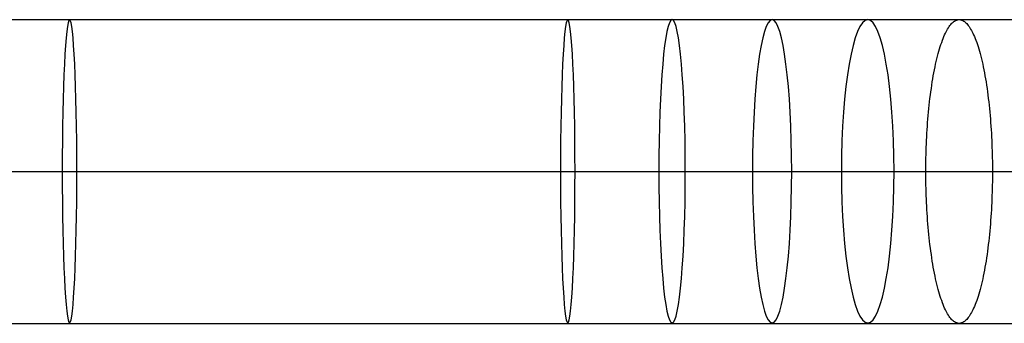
# Model space of a CAD drawing. Extents: x -10 to 451, y 0 to 260.
# Tile 41 of 61: x 224 to 325, y 147 to 178. Entities that reach past the tile are written whole.
import ezdxf

# ---------------------------------------------------------------- set-up
doc = ezdxf.new("R2010")
doc.units = 0
doc.layers.add('PREDEFINITO', color=7, linetype='CONTINUOUS')

msp = doc.modelspace()

# ---------------------------------------------------------------- linework, layer by layer
at = {"layer": 'PREDEFINITO'}
for p, q in [((178.36, 177.84, 1054.57), (280.59, 177.84, 1054.57)), ((280.59, 177.84, 1054.57), (285.95, 177.84, 1054.54)), ((285.95, 177.84, 1054.54), (291.29, 177.84, 1054.39)), ((291.29, 177.84, 1054.39), (296.43, 177.84, 1054.14)), ((296.43, 177.84, 1054.14), (301.55, 177.84, 1053.78)), ((301.55, 177.84, 1053.78), (306.47, 177.84, 1053.33)), ((306.47, 177.84, 1053.33), (311.37, 177.84, 1052.77)), ((311.37, 177.84, 1052.77), (316.07, 177.84, 1052.11)), ((316.07, 177.84, 1052.11), (320.74, 177.84, 1051.35)), ((320.44, 177.78, 1049.98), (320.51, 177.8, 1050.33)), ((320.51, 177.8, 1050.33), (320.59, 177.82, 1050.67)), ((320.59, 177.82, 1050.67), (320.67, 177.84, 1051.01)), ((320.67, 177.84, 1051.01), (320.74, 177.84, 1051.35)), ((320.74, 177.84, 1051.35), (325.23, 177.84, 1050.5)), ((320.74, 177.84, 1051.35), (320.82, 177.84, 1051.69)), ((320.82, 177.84, 1051.69), (320.89, 177.82, 1052.03)), ((320.89, 177.82, 1052.03), (320.97, 177.8, 1052.37)), ((320.97, 177.8, 1052.37), (321.05, 177.78, 1052.72)), ((325.23, 177.84, 1050.5), (329.68, 177.84, 1049.54)), ((319.49, 176.74, 1045.76), (319.56, 176.88, 1046.11)), ((319.56, 176.88, 1046.11), (319.64, 177.01, 1046.46)), ((319.64, 177.01, 1046.46), (319.72, 177.13, 1046.82)), ((319.72, 177.13, 1046.82), (319.8, 177.24, 1047.17)), ((319.8, 177.24, 1047.17), (319.88, 177.34, 1047.52)), ((319.88, 177.34, 1047.52), (319.96, 177.43, 1047.88)), ((319.96, 177.43, 1047.88), (320.04, 177.51, 1048.23)), ((320.04, 177.51, 1048.23), (320.12, 177.58, 1048.59)), ((320.12, 177.58, 1048.59), (320.2, 177.64, 1048.94)), ((320.2, 177.64, 1048.94), (320.28, 177.7, 1049.29)), ((320.28, 177.7, 1049.29), (320.36, 177.74, 1049.64)), ((320.36, 177.74, 1049.64), (320.44, 177.78, 1049.98)), ((321.05, 177.78, 1052.72), (321.13, 177.74, 1053.06)), ((321.13, 177.74, 1053.06), (321.21, 177.7, 1053.41)), ((321.21, 177.7, 1053.41), (321.28, 177.64, 1053.76)), ((321.28, 177.64, 1053.76), (321.36, 177.58, 1054.11)), ((321.36, 177.58, 1054.11), (321.44, 177.51, 1054.47)), ((321.44, 177.51, 1054.47), (321.52, 177.43, 1054.82)), ((321.52, 177.43, 1054.82), (321.6, 177.34, 1055.18)), ((321.6, 177.34, 1055.18), (321.68, 177.24, 1055.53)), ((321.68, 177.24, 1055.53), (321.76, 177.13, 1055.88)), ((321.76, 177.13, 1055.88), (321.84, 177.01, 1056.24)), ((321.84, 177.01, 1056.24), (321.92, 176.88, 1056.59)), ((321.92, 176.88, 1056.59), (322, 176.74, 1056.94)), ((319.02, 175.72, 1043.7), (319.1, 175.91, 1044.03)), ((319.1, 175.91, 1044.03), (319.17, 176.1, 1044.37)), ((319.17, 176.1, 1044.37), (319.25, 176.27, 1044.71)), ((319.25, 176.27, 1044.71), (319.33, 176.44, 1045.06)), ((319.33, 176.44, 1045.06), (319.41, 176.6, 1045.41)), ((319.41, 176.6, 1045.41), (319.49, 176.74, 1045.76)), ((322, 176.74, 1056.94), (322.08, 176.6, 1057.29)), ((322.08, 176.6, 1057.29), (322.16, 176.44, 1057.64)), ((322.16, 176.44, 1057.64), (322.23, 176.27, 1057.99)), ((322.23, 176.27, 1057.99), (322.31, 176.1, 1058.33)), ((322.31, 176.1, 1058.33), (322.39, 175.91, 1058.67)), ((322.39, 175.91, 1058.67), (322.46, 175.72, 1059)), ((318.66, 174.6, 1042.08), (318.73, 174.84, 1042.39)), ((318.73, 174.84, 1042.39), (318.8, 175.07, 1042.71)), ((318.8, 175.07, 1042.71), (318.87, 175.3, 1043.04)), ((318.87, 175.3, 1043.04), (318.95, 175.51, 1043.36)), ((318.95, 175.51, 1043.36), (319.02, 175.72, 1043.7)), ((322.46, 175.72, 1059), (322.54, 175.51, 1059.34)), ((322.54, 175.51, 1059.34), (322.61, 175.3, 1059.66)), ((322.61, 175.3, 1059.66), (322.68, 175.07, 1059.99)), ((322.68, 175.07, 1059.99), (322.75, 174.84, 1060.31)), ((322.75, 174.84, 1060.31), (322.82, 174.6, 1060.62)), ((318.39, 173.55, 1040.89), (318.46, 173.83, 1041.18)), ((318.46, 173.83, 1041.18), (318.52, 174.09, 1041.47)), ((318.52, 174.09, 1041.47), (318.59, 174.35, 1041.77)), ((318.59, 174.35, 1041.77), (318.66, 174.6, 1042.08)), ((322.82, 174.6, 1060.62), (322.89, 174.35, 1060.93)), ((322.89, 174.35, 1060.93), (322.96, 174.09, 1061.23)), ((322.96, 174.09, 1061.23), (323.03, 173.83, 1061.52)), ((323.03, 173.83, 1061.52), (323.09, 173.55, 1061.81)), ((318.21, 172.69, 1040.07), (318.27, 172.98, 1040.33)), ((318.27, 172.98, 1040.33), (318.33, 173.27, 1040.61)), ((318.33, 173.27, 1040.61), (318.39, 173.55, 1040.89)), ((323.09, 173.55, 1061.81), (323.16, 173.27, 1062.09)), ((323.16, 173.27, 1062.09), (323.22, 172.98, 1062.37)), ((323.22, 172.98, 1062.37), (323.28, 172.69, 1062.64)), ((317.98, 171.44, 1039.08), (318.04, 171.76, 1039.31)), ((318.04, 171.76, 1039.31), (318.09, 172.07, 1039.55)), ((318.09, 172.07, 1039.55), (318.15, 172.38, 1039.81)), ((318.15, 172.38, 1039.81), (318.21, 172.69, 1040.07)), ((323.28, 172.69, 1062.64), (323.34, 172.38, 1062.89)), ((323.34, 172.38, 1062.89), (323.39, 172.07, 1063.15)), ((323.39, 172.07, 1063.15), (323.45, 171.76, 1063.39)), ((323.45, 171.76, 1063.39), (323.5, 171.44, 1063.62)), ((317.84, 170.44, 1038.42), (317.89, 170.78, 1038.63)), ((317.89, 170.78, 1038.63), (317.93, 171.11, 1038.85)), ((317.93, 171.11, 1038.85), (317.98, 171.44, 1039.08)), ((323.5, 171.44, 1063.62), (323.55, 171.11, 1063.85)), ((323.55, 171.11, 1063.85), (323.6, 170.78, 1064.07)), ((323.6, 170.78, 1064.07), (323.65, 170.44, 1064.28)), ((317.71, 169.4, 1037.85), (317.75, 169.75, 1038.04)), ((317.75, 169.75, 1038.04), (317.79, 170.1, 1038.23)), ((317.79, 170.1, 1038.23), (317.84, 170.44, 1038.42)), ((323.65, 170.44, 1064.28), (323.69, 170.1, 1064.47)), ((323.69, 170.1, 1064.47), (323.73, 169.75, 1064.67)), ((323.73, 169.75, 1064.67), (323.77, 169.4, 1064.85)), ((317.6, 168.34, 1037.37), (317.63, 168.7, 1037.52)), ((317.63, 168.7, 1037.52), (317.67, 169.05, 1037.68)), ((317.67, 169.05, 1037.68), (317.71, 169.4, 1037.85)), ((323.77, 169.4, 1064.85), (323.81, 169.05, 1065.02)), ((323.81, 169.05, 1065.02), (323.85, 168.7, 1065.18)), ((323.85, 168.7, 1065.18), (323.88, 168.34, 1065.33)), ((317.54, 167.62, 1037.09), (317.57, 167.98, 1037.22)), ((317.57, 167.98, 1037.22), (317.6, 168.34, 1037.37)), ((323.88, 168.34, 1065.33), (323.92, 167.98, 1065.48)), ((323.92, 167.98, 1065.48), (323.95, 167.62, 1065.61)), ((317.46, 166.53, 1036.74), (317.48, 166.9, 1036.85)), ((317.48, 166.9, 1036.85), (317.51, 167.26, 1036.96)), ((317.51, 167.26, 1036.96), (317.54, 167.62, 1037.09)), ((323.95, 167.62, 1065.61), (323.97, 167.26, 1065.74)), ((323.97, 167.26, 1065.74), (324, 166.9, 1065.85)), ((324, 166.9, 1065.85), (324.02, 166.53, 1065.96)), ((317.4, 165.44, 1036.48), (317.42, 165.8, 1036.56)), ((317.42, 165.8, 1036.56), (317.44, 166.17, 1036.65)), ((317.44, 166.17, 1036.65), (317.46, 166.53, 1036.74)), ((324.02, 166.53, 1065.96), (324.05, 166.17, 1066.05)), ((324.05, 166.17, 1066.05), (324.07, 165.8, 1066.14)), ((324.07, 165.8, 1066.14), (324.08, 165.44, 1066.22)), ((317.36, 164.36, 1036.3), (317.37, 164.72, 1036.35)), ((317.37, 164.72, 1036.35), (317.39, 165.08, 1036.41)), ((317.39, 165.08, 1036.41), (317.4, 165.44, 1036.48)), ((324.08, 165.44, 1066.22), (324.1, 165.08, 1066.29)), ((324.1, 165.08, 1066.29), (324.11, 164.72, 1066.35)), ((324.11, 164.72, 1066.35), (324.12, 164.36, 1066.4)), ((317.34, 163.64, 1036.22), (317.35, 164, 1036.25)), ((317.34, 163.29, 1036.19), (317.34, 163.64, 1036.22)), ((317.35, 164, 1036.25), (317.36, 164.36, 1036.3)), ((324.12, 164.36, 1066.4), (324.13, 164, 1066.45)), ((324.13, 164, 1066.45), (324.14, 163.64, 1066.48)), ((324.14, 163.64, 1066.48), (324.15, 163.29, 1066.51)), ((317.33, 162.94, 1036.17), (317.34, 163.29, 1036.19)), ((317.33, 162.59, 1036.16), (317.33, 162.94, 1036.17)), ((324.15, 163.29, 1066.51), (324.15, 162.94, 1066.53)), ((324.15, 162.94, 1066.53), (324.15, 162.59, 1066.54)), ((177.62, 162.24, 1039.01), (279.84, 162.24, 1039.01)), ((179.11, 162.24, 1070.14), (281.33, 162.24, 1070.14)), ((279.84, 162.24, 1039.01), (284.9, 162.24, 1038.99)), ((281.33, 162.24, 1070.14), (286.99, 162.24, 1070.08)), ((284.9, 162.24, 1038.99), (289.93, 162.24, 1038.87)), ((286.99, 162.24, 1070.08), (292.65, 162.24, 1069.91)), ((289.93, 162.24, 1038.87), (294.75, 162.24, 1038.65)), ((292.65, 162.24, 1069.91), (298.11, 162.24, 1069.63)), ((294.75, 162.24, 1038.65), (299.54, 162.24, 1038.33)), ((298.11, 162.24, 1069.63), (303.56, 162.24, 1069.23)), ((299.54, 162.24, 1038.33), (304.13, 162.24, 1037.93)), ((303.56, 162.24, 1069.23), (308.82, 162.24, 1068.73)), ((304.13, 162.24, 1037.93), (308.67, 162.24, 1037.43)), ((308.67, 162.24, 1037.43), (313.02, 162.24, 1036.84)), ((308.82, 162.24, 1068.73), (314.06, 162.24, 1068.11)), ((313.02, 162.24, 1036.84), (317.33, 162.24, 1036.16)), ((314.06, 162.24, 1068.11), (319.12, 162.24, 1067.39)), ((317.33, 162.24, 1036.16), (317.33, 162.59, 1036.16)), ((317.33, 162.24, 1036.16), (321.45, 162.24, 1035.4)), ((317.33, 161.89, 1036.16), (317.33, 162.24, 1036.16)), ((317.33, 161.54, 1036.17), (317.33, 161.89, 1036.16)), ((319.12, 162.24, 1067.39), (324.16, 162.24, 1066.54)), ((321.45, 162.24, 1035.4), (325.52, 162.24, 1034.54)), ((324.15, 162.59, 1066.54), (324.16, 162.24, 1066.54)), ((324.16, 162.24, 1066.54), (324.15, 161.89, 1066.54)), ((324.15, 161.89, 1066.54), (324.15, 161.54, 1066.53)), ((324.16, 162.24, 1066.54), (329.01, 162.24, 1065.6)), ((317.34, 161.19, 1036.19), (317.33, 161.54, 1036.17)), ((317.34, 160.84, 1036.22), (317.34, 161.19, 1036.19)), ((317.35, 160.48, 1036.25), (317.34, 160.84, 1036.22)), ((324.14, 160.84, 1066.48), (324.13, 160.48, 1066.45)), ((324.15, 161.19, 1066.51), (324.14, 160.84, 1066.48)), ((324.15, 161.54, 1066.53), (324.15, 161.19, 1066.51)), ((317.36, 160.12, 1036.3), (317.35, 160.48, 1036.25)), ((317.37, 159.76, 1036.35), (317.36, 160.12, 1036.3)), ((317.39, 159.4, 1036.41), (317.37, 159.76, 1036.35)), ((324.11, 159.76, 1066.35), (324.1, 159.4, 1066.29)), ((324.12, 160.12, 1066.4), (324.11, 159.76, 1066.35)), ((324.13, 160.48, 1066.45), (324.12, 160.12, 1066.4)), ((317.4, 159.04, 1036.48), (317.39, 159.4, 1036.41)), ((317.42, 158.68, 1036.56), (317.4, 159.04, 1036.48)), ((317.44, 158.31, 1036.65), (317.42, 158.68, 1036.56)), ((324.07, 158.68, 1066.14), (324.05, 158.31, 1066.05)), ((324.08, 159.04, 1066.22), (324.07, 158.68, 1066.14)), ((324.1, 159.4, 1066.29), (324.08, 159.04, 1066.22)), ((317.46, 157.95, 1036.74), (317.44, 158.31, 1036.65)), ((317.48, 157.58, 1036.85), (317.46, 157.95, 1036.74)), ((317.51, 157.22, 1036.96), (317.48, 157.58, 1036.85)), ((324, 157.58, 1065.85), (323.97, 157.22, 1065.74)), ((324.02, 157.95, 1065.96), (324, 157.58, 1065.85)), ((324.05, 158.31, 1066.05), (324.02, 157.95, 1065.96)), ((317.54, 156.86, 1037.09), (317.51, 157.22, 1036.96)), ((317.57, 156.5, 1037.22), (317.54, 156.86, 1037.09)), ((323.95, 156.86, 1065.61), (323.92, 156.5, 1065.48)), ((323.97, 157.22, 1065.74), (323.95, 156.86, 1065.61)), ((317.6, 156.14, 1037.37), (317.57, 156.5, 1037.22)), ((317.63, 155.78, 1037.52), (317.6, 156.14, 1037.37)), ((317.67, 155.43, 1037.68), (317.63, 155.78, 1037.52)), ((323.85, 155.78, 1065.18), (323.81, 155.43, 1065.02)), ((323.88, 156.14, 1065.33), (323.85, 155.78, 1065.18)), ((323.92, 156.5, 1065.48), (323.88, 156.14, 1065.33)), ((317.71, 155.08, 1037.85), (317.67, 155.43, 1037.68)), ((317.75, 154.73, 1038.04), (317.71, 155.08, 1037.85)), ((317.79, 154.38, 1038.23), (317.75, 154.73, 1038.04)), ((323.73, 154.73, 1064.67), (323.69, 154.38, 1064.47)), ((323.77, 155.08, 1064.85), (323.73, 154.73, 1064.67)), ((323.81, 155.43, 1065.02), (323.77, 155.08, 1064.85)), ((317.84, 154.04, 1038.42), (317.79, 154.38, 1038.23)), ((317.89, 153.7, 1038.63), (317.84, 154.04, 1038.42)), ((317.93, 153.37, 1038.85), (317.89, 153.7, 1038.63)), ((323.6, 153.7, 1064.07), (323.55, 153.37, 1063.85)), ((323.65, 154.04, 1064.28), (323.6, 153.7, 1064.07)), ((323.69, 154.38, 1064.47), (323.65, 154.04, 1064.28)), ((317.98, 153.04, 1039.08), (317.93, 153.37, 1038.85)), ((318.04, 152.72, 1039.31), (317.98, 153.04, 1039.08)), ((318.09, 152.41, 1039.55), (318.04, 152.72, 1039.31)), ((323.45, 152.72, 1063.39), (323.39, 152.41, 1063.15)), ((323.5, 153.04, 1063.62), (323.45, 152.72, 1063.39)), ((323.55, 153.37, 1063.85), (323.5, 153.04, 1063.62)), ((318.15, 152.1, 1039.81), (318.09, 152.41, 1039.55)), ((318.21, 151.79, 1040.07), (318.15, 152.1, 1039.81)), ((318.27, 151.5, 1040.33), (318.21, 151.79, 1040.07)), ((323.28, 151.79, 1062.64), (323.22, 151.5, 1062.37)), ((323.34, 152.1, 1062.89), (323.28, 151.79, 1062.64)), ((323.39, 152.41, 1063.15), (323.34, 152.1, 1062.89)), ((318.33, 151.21, 1040.61), (318.27, 151.5, 1040.33)), ((318.39, 150.93, 1040.89), (318.33, 151.21, 1040.61)), ((318.46, 150.65, 1041.18), (318.39, 150.93, 1040.89)), ((318.52, 150.39, 1041.47), (318.46, 150.65, 1041.18)), ((323.03, 150.65, 1061.52), (322.96, 150.39, 1061.23)), ((323.09, 150.93, 1061.81), (323.03, 150.65, 1061.52)), ((323.16, 151.21, 1062.09), (323.09, 150.93, 1061.81)), ((323.22, 151.5, 1062.37), (323.16, 151.21, 1062.09)), ((318.59, 150.13, 1041.77), (318.52, 150.39, 1041.47)), ((318.66, 149.88, 1042.08), (318.59, 150.13, 1041.77)), ((318.73, 149.64, 1042.39), (318.66, 149.88, 1042.08)), ((318.8, 149.41, 1042.71), (318.73, 149.64, 1042.39)), ((322.75, 149.64, 1060.31), (322.68, 149.41, 1059.99)), ((322.82, 149.88, 1060.62), (322.75, 149.64, 1060.31)), ((322.89, 150.13, 1060.93), (322.82, 149.88, 1060.62)), ((322.96, 150.39, 1061.23), (322.89, 150.13, 1060.93)), ((318.87, 149.18, 1043.04), (318.8, 149.41, 1042.71)), ((318.95, 148.97, 1043.36), (318.87, 149.18, 1043.04)), ((319.02, 148.76, 1043.7), (318.95, 148.97, 1043.36)), ((319.1, 148.57, 1044.03), (319.02, 148.76, 1043.7)), ((319.17, 148.38, 1044.37), (319.1, 148.57, 1044.03)), ((322.39, 148.57, 1058.67), (322.31, 148.38, 1058.33)), ((322.46, 148.76, 1059), (322.39, 148.57, 1058.67)), ((322.54, 148.97, 1059.34), (322.46, 148.76, 1059)), ((322.61, 149.18, 1059.66), (322.54, 148.97, 1059.34)), ((322.68, 149.41, 1059.99), (322.61, 149.18, 1059.66)), ((319.25, 148.21, 1044.71), (319.17, 148.38, 1044.37)), ((319.33, 148.04, 1045.06), (319.25, 148.21, 1044.71)), ((319.41, 147.88, 1045.41), (319.33, 148.04, 1045.06)), ((319.49, 147.74, 1045.76), (319.41, 147.88, 1045.41)), ((319.56, 147.6, 1046.11), (319.49, 147.74, 1045.76)), ((319.64, 147.47, 1046.46), (319.56, 147.6, 1046.11)), ((321.92, 147.6, 1056.59), (321.84, 147.47, 1056.24)), ((322, 147.74, 1056.94), (321.92, 147.6, 1056.59)), ((322.08, 147.88, 1057.29), (322, 147.74, 1056.94)), ((322.16, 148.04, 1057.64), (322.08, 147.88, 1057.29)), ((322.23, 148.21, 1057.99), (322.16, 148.04, 1057.64)), ((322.31, 148.38, 1058.33), (322.23, 148.21, 1057.99)), ((178.36, 146.64, 1054.57), (280.59, 146.64, 1054.57)), ((280.59, 146.64, 1054.57), (285.95, 146.64, 1054.54)), ((285.95, 146.64, 1054.54), (291.29, 146.64, 1054.39)), ((291.29, 146.64, 1054.39), (296.43, 146.64, 1054.14)), ((296.43, 146.64, 1054.14), (301.55, 146.64, 1053.78)), ((301.55, 146.64, 1053.78), (306.47, 146.64, 1053.33)), ((306.47, 146.64, 1053.33), (311.37, 146.64, 1052.77)), ((311.37, 146.64, 1052.77), (316.07, 146.64, 1052.11)), ((316.07, 146.64, 1052.11), (320.74, 146.64, 1051.35)), ((319.72, 147.35, 1046.82), (319.64, 147.47, 1046.46)), ((319.8, 147.24, 1047.17), (319.72, 147.35, 1046.82)), ((319.88, 147.14, 1047.52), (319.8, 147.24, 1047.17)), ((319.96, 147.05, 1047.88), (319.88, 147.14, 1047.52)), ((320.04, 146.97, 1048.23), (319.96, 147.05, 1047.88)), ((320.12, 146.9, 1048.59), (320.04, 146.97, 1048.23)), ((320.2, 146.84, 1048.94), (320.12, 146.9, 1048.59)), ((320.28, 146.78, 1049.29), (320.2, 146.84, 1048.94)), ((320.36, 146.74, 1049.64), (320.28, 146.78, 1049.29)), ((320.44, 146.7, 1049.98), (320.36, 146.74, 1049.64)), ((320.51, 146.68, 1050.33), (320.44, 146.7, 1049.98)), ((320.59, 146.66, 1050.67), (320.51, 146.68, 1050.33)), ((320.67, 146.64, 1051.01), (320.59, 146.66, 1050.67)), ((320.74, 146.64, 1051.35), (320.67, 146.64, 1051.01)), ((320.74, 146.64, 1051.35), (325.23, 146.64, 1050.5)), ((320.82, 146.64, 1051.69), (320.74, 146.64, 1051.35)), ((320.89, 146.66, 1052.03), (320.82, 146.64, 1051.69)), ((320.97, 146.68, 1052.37), (320.89, 146.66, 1052.03)), ((321.05, 146.7, 1052.72), (320.97, 146.68, 1052.37)), ((321.13, 146.74, 1053.06), (321.05, 146.7, 1052.72)), ((321.21, 146.78, 1053.41), (321.13, 146.74, 1053.06)), ((321.28, 146.84, 1053.76), (321.21, 146.78, 1053.41)), ((321.36, 146.9, 1054.11), (321.28, 146.84, 1053.76)), ((321.44, 146.97, 1054.47), (321.36, 146.9, 1054.11)), ((321.52, 147.05, 1054.82), (321.44, 146.97, 1054.47)), ((321.6, 147.14, 1055.18), (321.52, 147.05, 1054.82)), ((321.68, 147.24, 1055.53), (321.6, 147.14, 1055.18)), ((321.76, 147.35, 1055.88), (321.68, 147.24, 1055.53)), ((321.84, 147.47, 1056.24), (321.76, 147.35, 1055.88)), ((325.23, 146.64, 1050.5), (329.68, 146.64, 1049.54))]:
    msp.add_line(p, q, dxfattribs=at)
at = {"layer": 'PREDEFINITO', "extrusion": (0.99885, 2.72544e-15, -0.047949)}
msp.add_circle((162.26, 1064.36, 178.65), 15.58, dxfattribs=at)
at = {"layer": 'PREDEFINITO', "extrusion": (0.99885, 0, -0.047949)}
msp.add_circle((162.26, 1066.81, 229.7), 15.58, dxfattribs=at)
at = {"layer": 'PREDEFINITO', "extrusion": (0.99618, -8.76894e-17, -0.087327)}
msp.add_circle((162.26, 1075.8, 198.1), 15.58, dxfattribs=at)
at = {"layer": 'PREDEFINITO', "extrusion": (0.991643, -2.8211e-15, -0.129015)}
msp.add_circle((162.26, 1083.88, 163.08), 15.58, dxfattribs=at)
at = {"layer": 'PREDEFINITO', "extrusion": (0.984922, 2.33925e-15, -0.172999)}
msp.add_circle((162.26, 1090.76, 124.54), 15.58, dxfattribs=at)

doc.saveas('drawing.dxf')
